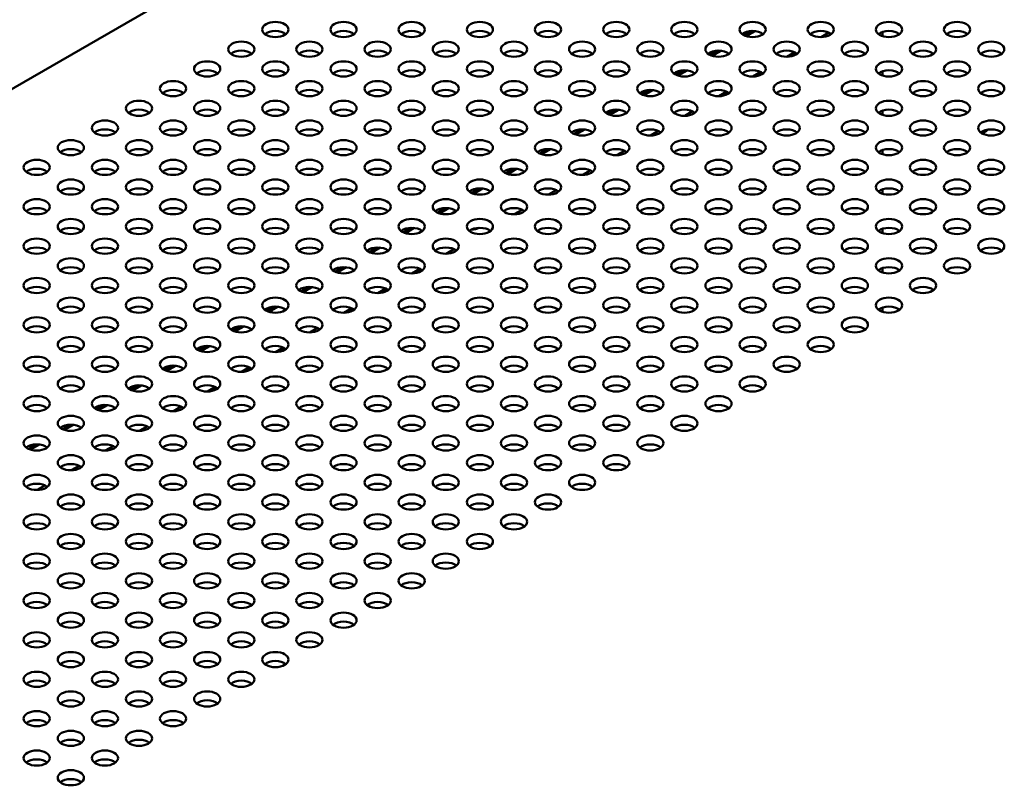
# Model space of a CAD drawing. Header units: millimetres. Extents: x 6 to 1913, y 34 to 1208.
# Tile 17 of 19: x 1347 to 1509, y 949 to 1075. Entities that reach past the tile are written whole.
import ezdxf

# ---------------------------------------------------------------- set-up
doc = ezdxf.new("R2010")
doc.units = ezdxf.units.MM
doc.header["$LTSCALE"] = 2.222222
doc.layers.add('Visible (ANSI)', color=7, linetype='Continuous', lineweight=50)

msp = doc.modelspace()

# ---------------------------------------------------------------- linework, layer by layer
at = {"layer": 'Visible (ANSI)'}
for p, q in [((1491.656, 1147.312), (1199.055, 978.379)), ((1467.936, 1072.823), (1466.645, 1072.078)), ((1468.433, 1072.799), (1466.968, 1071.953)), ((1480.576, 1072.551), (1479.276, 1071.8)), ((1489.421, 1071.952), (1489.421, 1072.672)), ((1462.323, 1069.582), (1461.033, 1068.837)), ((1462.82, 1069.558), (1461.355, 1068.712)), ((1474.963, 1069.31), (1473.664, 1068.56)), ((1456.711, 1066.342), (1455.42, 1065.597)), ((1457.207, 1066.318), (1455.743, 1065.472)), ((1469.351, 1066.07), (1468.051, 1065.32)), ((1489.421, 1065.471), (1489.421, 1066.191)), ((1451.098, 1063.101), (1449.807, 1062.356)), ((1451.595, 1063.077), (1450.13, 1062.231)), ((1463.738, 1062.829), (1462.438, 1062.079)), ((1445.485, 1059.861), (1444.195, 1059.116)), ((1445.982, 1059.837), (1444.517, 1058.991)), ((1458.126, 1059.589), (1456.826, 1058.839)), ((1489.421, 1058.99), (1489.421, 1059.71)), ((1439.873, 1056.621), (1438.582, 1055.875)), ((1440.37, 1056.596), (1438.905, 1055.751)), ((1452.513, 1056.349), (1451.213, 1055.598)), ((1434.26, 1053.38), (1432.969, 1052.635)), ((1434.757, 1053.356), (1433.292, 1052.51)), ((1446.9, 1053.108), (1445.6, 1052.358)), ((1489.421, 1052.509), (1489.421, 1053.229)), ((1428.647, 1050.14), (1427.357, 1049.394)), ((1429.144, 1050.115), (1427.679, 1049.27)), ((1441.288, 1049.868), (1439.988, 1049.117)), ((1423.035, 1046.899), (1421.744, 1046.154)), ((1423.532, 1046.875), (1422.067, 1046.029)), ((1435.675, 1046.627), (1434.375, 1045.877)), ((1489.421, 1046.028), (1489.421, 1046.748)), ((1417.422, 1043.659), (1416.131, 1042.913)), ((1417.919, 1043.634), (1416.454, 1042.789)), ((1418.479, 1042.775), (1419.187, 1043.183)), ((1430.062, 1043.387), (1428.762, 1042.636)), ((1411.809, 1040.418), (1410.519, 1039.673)), ((1412.306, 1040.394), (1410.841, 1039.548)), ((1489.421, 1039.547), (1489.421, 1040.267)), ((1406.197, 1037.178), (1404.906, 1036.432)), ((1406.694, 1037.153), (1405.229, 1036.308)), ((1418.837, 1036.906), (1417.537, 1036.155)), ((1400.584, 1033.937), (1399.293, 1033.192)), ((1401.081, 1033.913), (1399.616, 1033.067)), ((1413.224, 1033.665), (1411.925, 1032.915)), ((1489.421, 1033.067), (1489.421, 1033.786)), ((1394.972, 1030.697), (1393.681, 1029.952)), ((1395.468, 1030.672), (1394.003, 1029.827)), ((1407.612, 1030.425), (1406.312, 1029.674)), ((1389.359, 1027.456), (1388.068, 1026.711)), ((1389.856, 1027.432), (1388.391, 1026.586)), ((1401.999, 1027.184), (1400.699, 1026.434)), ((1489.421, 1026.586), (1489.421, 1027.305)), ((1383.746, 1024.216), (1382.455, 1023.471)), ((1384.243, 1024.192), (1382.778, 1023.346)), ((1396.386, 1023.944), (1395.087, 1023.193)), ((1378.134, 1020.975), (1376.843, 1020.23)), ((1378.63, 1020.951), (1377.165, 1020.105)), ((1390.774, 1020.703), (1389.474, 1019.953)), ((1372.521, 1017.735), (1371.23, 1016.99)), ((1373.018, 1017.711), (1371.553, 1016.865)), ((1385.161, 1017.463), (1383.861, 1016.712)), ((1366.908, 1014.494), (1365.617, 1013.749)), ((1367.405, 1014.47), (1365.94, 1013.624)), ((1379.548, 1014.222), (1378.249, 1013.472)), ((1361.296, 1011.254), (1360.005, 1010.509)), ((1361.792, 1011.23), (1360.327, 1010.384)), ((1373.936, 1010.982), (1372.636, 1010.232)), ((1355.683, 1008.013), (1354.392, 1007.268)), ((1356.18, 1007.989), (1354.715, 1007.143)), ((1368.323, 1007.741), (1367.023, 1006.991)), ((1350.07, 1004.773), (1348.779, 1004.028)), ((1350.567, 1004.749), (1349.102, 1003.903)), ((1362.71, 1004.501), (1361.411, 1003.751)), ((1357.098, 1001.261), (1355.798, 1000.51)), ((1351.485, 998.02), (1350.185, 997.27))]:
    msp.add_line(p, q, dxfattribs=at)
for centre in [(1389.426, 1073.047), (1400.651, 1073.047), (1411.877, 1073.047), (1423.102, 1073.047), (1434.327, 1073.047), (1445.553, 1073.047), (1456.778, 1073.047), (1468.003, 1073.047), (1479.229, 1073.047), (1490.454, 1073.047), (1501.679, 1073.047), (1383.813, 1069.806), (1395.039, 1069.806), (1406.264, 1069.806), (1417.489, 1069.806), (1428.715, 1069.806), (1439.94, 1069.806), (1451.165, 1069.806), (1462.391, 1069.806), (1473.616, 1069.806), (1484.841, 1069.806), (1496.067, 1069.806), (1507.292, 1069.806), (1378.201, 1066.566), (1389.426, 1066.566), (1400.651, 1066.566), (1411.877, 1066.566), (1423.102, 1066.566), (1434.327, 1066.566), (1445.553, 1066.566), (1456.778, 1066.566), (1468.003, 1066.566), (1479.229, 1066.566), (1490.454, 1066.566), (1501.679, 1066.566), (1372.588, 1063.325), (1383.813, 1063.325), (1395.039, 1063.325), (1406.264, 1063.325), (1417.489, 1063.325), (1428.715, 1063.325), (1439.94, 1063.325), (1451.165, 1063.325), (1462.391, 1063.325), (1473.616, 1063.325), (1484.841, 1063.325), (1496.067, 1063.325), (1507.292, 1063.325), (1366.975, 1060.085), (1378.201, 1060.085), (1389.426, 1060.085), (1400.651, 1060.085), (1411.877, 1060.085), (1423.102, 1060.085), (1434.327, 1060.085), (1445.553, 1060.085), (1456.778, 1060.085), (1468.003, 1060.085), (1479.229, 1060.085), (1490.454, 1060.085), (1501.679, 1060.085), (1361.363, 1056.844), (1372.588, 1056.844), (1383.813, 1056.844), (1395.039, 1056.844), (1406.264, 1056.844), (1417.489, 1056.844), (1428.715, 1056.844), (1439.94, 1056.844), (1451.165, 1056.844), (1462.391, 1056.844), (1473.616, 1056.844), (1484.841, 1056.844), (1496.067, 1056.844), (1507.292, 1056.844), (1355.75, 1053.604), (1366.975, 1053.604), (1378.201, 1053.604), (1389.426, 1053.604), (1400.651, 1053.604), (1411.877, 1053.604), (1423.102, 1053.604), (1434.327, 1053.604), (1445.553, 1053.604), (1456.778, 1053.604), (1468.003, 1053.604), (1479.229, 1053.604), (1490.454, 1053.604), (1501.679, 1053.604), (1350.137, 1050.363), (1361.363, 1050.363), (1372.588, 1050.363), (1383.813, 1050.363), (1395.039, 1050.363), (1406.264, 1050.363), (1417.489, 1050.363), (1428.715, 1050.363), (1439.94, 1050.363), (1451.165, 1050.363), (1462.391, 1050.363), (1473.616, 1050.363), (1484.841, 1050.363), (1496.067, 1050.363), (1507.292, 1050.363), (1355.75, 1047.123), (1366.975, 1047.123), (1378.201, 1047.123), (1389.426, 1047.123), (1400.651, 1047.123), (1411.877, 1047.123), (1423.102, 1047.123), (1434.327, 1047.123), (1445.553, 1047.123), (1456.778, 1047.123), (1468.003, 1047.123), (1479.229, 1047.123), (1490.454, 1047.123), (1501.679, 1047.123), (1350.137, 1043.882), (1361.363, 1043.882), (1372.588, 1043.882), (1383.813, 1043.882), (1395.039, 1043.882), (1406.264, 1043.882), (1417.489, 1043.882), (1428.715, 1043.882), (1439.94, 1043.882), (1451.165, 1043.882), (1462.391, 1043.882), (1473.616, 1043.882), (1484.841, 1043.882), (1496.067, 1043.882), (1507.292, 1043.882), (1355.75, 1040.642), (1366.975, 1040.642), (1378.201, 1040.642), (1389.426, 1040.642), (1400.651, 1040.642), (1411.877, 1040.642), (1423.102, 1040.642), (1434.327, 1040.642), (1445.553, 1040.642), (1456.778, 1040.642), (1468.003, 1040.642), (1479.229, 1040.642), (1490.454, 1040.642), (1501.679, 1040.642), (1350.137, 1037.402), (1361.363, 1037.402), (1372.588, 1037.402), (1383.813, 1037.402), (1395.039, 1037.402), (1406.264, 1037.402), (1417.489, 1037.402), (1428.715, 1037.402), (1439.94, 1037.402), (1451.165, 1037.402), (1462.391, 1037.402), (1473.616, 1037.402), (1484.841, 1037.402), (1496.067, 1037.402), (1507.292, 1037.402), (1355.75, 1034.161), (1366.975, 1034.161), (1378.201, 1034.161), (1389.426, 1034.161), (1400.651, 1034.161), (1411.877, 1034.161), (1423.102, 1034.161), (1434.327, 1034.161), (1445.553, 1034.161), (1456.778, 1034.161), (1468.003, 1034.161), (1479.229, 1034.161), (1490.454, 1034.161), (1501.679, 1034.161), (1350.137, 1030.921), (1361.363, 1030.921), (1372.588, 1030.921), (1383.813, 1030.921), (1395.039, 1030.921), (1406.264, 1030.921), (1417.489, 1030.921), (1428.715, 1030.921), (1439.94, 1030.921), (1451.165, 1030.921), (1462.391, 1030.921), (1473.616, 1030.921), (1484.841, 1030.921), (1496.067, 1030.921), (1355.75, 1027.68), (1366.975, 1027.68), (1378.201, 1027.68), (1389.426, 1027.68), (1400.651, 1027.68), (1411.877, 1027.68), (1423.102, 1027.68), (1434.327, 1027.68), (1445.553, 1027.68), (1456.778, 1027.68), (1468.003, 1027.68), (1479.229, 1027.68), (1490.454, 1027.68), (1350.137, 1024.44), (1361.363, 1024.44), (1372.588, 1024.44), (1383.813, 1024.44), (1395.039, 1024.44), (1406.264, 1024.44), (1417.489, 1024.44), (1428.715, 1024.44), (1439.94, 1024.44), (1451.165, 1024.44), (1462.391, 1024.44), (1473.616, 1024.44), (1484.841, 1024.44), (1355.75, 1021.199), (1366.975, 1021.199), (1378.201, 1021.199), (1389.426, 1021.199), (1400.651, 1021.199), (1411.877, 1021.199), (1423.102, 1021.199), (1434.327, 1021.199), (1445.553, 1021.199), (1456.778, 1021.199), (1468.003, 1021.199), (1479.229, 1021.199), (1350.137, 1017.959), (1361.363, 1017.959), (1372.588, 1017.959), (1383.813, 1017.959), (1395.039, 1017.959), (1406.264, 1017.959), (1417.489, 1017.959), (1428.715, 1017.959), (1439.94, 1017.959), (1451.165, 1017.959), (1462.391, 1017.959), (1473.616, 1017.959), (1355.75, 1014.718), (1366.975, 1014.718), (1378.201, 1014.718), (1389.426, 1014.718), (1400.651, 1014.718), (1411.877, 1014.718), (1423.102, 1014.718), (1434.327, 1014.718), (1445.553, 1014.718), (1456.778, 1014.718), (1468.003, 1014.718), (1350.137, 1011.478), (1361.363, 1011.478), (1372.588, 1011.478), (1383.813, 1011.478), (1395.039, 1011.478), (1406.264, 1011.478), (1417.489, 1011.478), (1428.715, 1011.478), (1439.94, 1011.478), (1451.165, 1011.478), (1462.391, 1011.478), (1355.75, 1008.237), (1366.975, 1008.237), (1378.201, 1008.237), (1389.426, 1008.237), (1400.651, 1008.237), (1411.877, 1008.237), (1423.102, 1008.237), (1434.327, 1008.237), (1445.553, 1008.237), (1456.778, 1008.237), (1350.137, 1004.997), (1361.363, 1004.997), (1372.588, 1004.997), (1383.813, 1004.997), (1395.039, 1004.997), (1406.264, 1004.997), (1417.489, 1004.997), (1428.715, 1004.997), (1439.94, 1004.997), (1451.165, 1004.997), (1355.75, 1001.756), (1366.975, 1001.756), (1378.201, 1001.756), (1389.426, 1001.756), (1400.651, 1001.756), (1411.877, 1001.756), (1423.102, 1001.756), (1434.327, 1001.756), (1445.553, 1001.756), (1350.137, 998.516), (1361.363, 998.516), (1372.588, 998.516), (1383.813, 998.516), (1395.039, 998.516), (1406.264, 998.516), (1417.489, 998.516), (1428.715, 998.516), (1439.94, 998.516), (1355.75, 995.275), (1366.975, 995.275), (1378.201, 995.275), (1389.426, 995.275), (1400.651, 995.275), (1411.877, 995.275), (1423.102, 995.275), (1434.327, 995.275), (1350.137, 992.035), (1361.363, 992.035), (1372.588, 992.035), (1383.813, 992.035), (1395.039, 992.035), (1406.264, 992.035), (1417.489, 992.035), (1428.715, 992.035), (1355.75, 988.794), (1366.975, 988.794), (1378.201, 988.794), (1389.426, 988.794), (1400.651, 988.794), (1411.877, 988.794), (1423.102, 988.794), (1350.137, 985.554), (1361.363, 985.554), (1372.588, 985.554), (1383.813, 985.554), (1395.039, 985.554), (1406.264, 985.554), (1417.489, 985.554), (1355.75, 982.314), (1366.975, 982.314), (1378.201, 982.314), (1389.426, 982.314), (1400.651, 982.314), (1411.877, 982.314), (1350.137, 979.073), (1361.363, 979.073), (1372.588, 979.073), (1383.813, 979.073), (1395.039, 979.073), (1406.264, 979.073), (1355.75, 975.833), (1366.975, 975.833), (1378.201, 975.833), (1389.426, 975.833), (1400.651, 975.833), (1350.137, 972.592), (1361.363, 972.592), (1372.588, 972.592), (1383.813, 972.592), (1395.039, 972.592), (1355.75, 969.352), (1366.975, 969.352), (1378.201, 969.352), (1389.426, 969.352), (1350.137, 966.111), (1361.363, 966.111), (1372.588, 966.111), (1383.813, 966.111), (1355.75, 962.871), (1366.975, 962.871), (1378.201, 962.871), (1350.137, 959.63), (1361.363, 959.63), (1372.588, 959.63), (1355.75, 956.39), (1366.975, 956.39), (1350.137, 953.149), (1361.363, 953.149), (1355.75, 949.909)]:
    msp.add_ellipse(centre, major_axis=(-2.159, 0), ratio=0.5773503, dxfattribs=at)
for centre, major_axis, start_param, end_param in [((1389.426, 1071.577), (-2.159, 0), 3.7720677, 5.6527102), ((1400.651, 1071.577), (-2.159, 0), 3.7720677, 5.6527102), ((1411.877, 1071.577), (-2.159, 0), 3.7720677, 5.6527102), ((1423.102, 1071.577), (-2.159, 0), 3.7720677, 5.6527102), ((1434.327, 1071.577), (-2.159, 0), 3.7720677, 5.6527102), ((1445.553, 1071.577), (-2.159, 0), 3.7720677, 5.6527102), ((1456.778, 1071.577), (-2.159, 0), 3.7720677, 5.6527102), ((1468.003, 1071.577), (-2.159, 0), 3.7720677, 5.6527102), ((1479.229, 1071.577), (-2.159, 0), 3.7720677, 5.6527102), ((1490.454, 1071.577), (-2.159, 0), 3.7720677, 5.6527102), ((1501.679, 1071.577), (-2.159, 0), 3.7720677, 5.6527102), ((1383.813, 1068.337), (-2.159, 0), 3.7720677, 5.6527102), ((1395.039, 1068.337), (-2.159, 0), 3.7720677, 5.6527102), ((1406.264, 1068.337), (-2.159, 0), 3.7720677, 5.6527102), ((1417.489, 1068.337), (-2.159, 0), 3.7720677, 5.6527102), ((1428.715, 1068.337), (-2.159, 0), 3.7720677, 5.6527102), ((1439.94, 1068.337), (-2.159, 0), 3.7720677, 5.6527102), ((1451.165, 1068.337), (-2.159, 0), 3.7720677, 5.6527102), ((1462.391, 1068.337), (-2.159, 0), 3.7720677, 5.6527102), ((1473.616, 1068.337), (-2.159, 0), 3.7720677, 5.6527102), ((1484.841, 1068.337), (-2.159, 0), 3.7720677, 5.6527102), ((1496.067, 1068.337), (-2.159, 0), 3.7720677, 5.6527102), ((1507.292, 1068.337), (-2.159, 0), 3.7720677, 5.6527102), ((1378.201, 1065.096), (-2.159, 0), 3.7720677, 5.6527102), ((1389.426, 1065.096), (-2.159, 0), 3.7720677, 5.6527102), ((1400.651, 1065.096), (-2.159, 0), 3.7720677, 5.6527102), ((1411.877, 1065.096), (-2.159, 0), 3.7720677, 5.6527102), ((1423.102, 1065.096), (-2.159, 0), 3.7720677, 5.6527102), ((1434.327, 1065.096), (-2.159, 0), 3.7720677, 5.6527102), ((1445.553, 1065.096), (-2.159, 0), 3.7720677, 5.6527102), ((1456.778, 1065.096), (-2.159, 0), 3.7720677, 5.6527102), ((1468.003, 1065.096), (-2.159, 0), 3.7720677, 5.6527102), ((1479.229, 1065.096), (-2.159, 0), 3.7720677, 5.6527102), ((1490.454, 1065.096), (-2.159, 0), 3.7720677, 5.6527102), ((1501.679, 1065.096), (-2.159, 0), 3.7720677, 5.6527102), ((1372.588, 1061.856), (-2.159, 0), 3.7720677, 5.6527102), ((1383.813, 1061.856), (-2.159, 0), 3.7720677, 5.6527102), ((1395.039, 1061.856), (-2.159, 0), 3.7720677, 5.6527102), ((1406.264, 1061.856), (-2.159, 0), 3.7720677, 5.6527102), ((1417.489, 1061.856), (-2.159, 0), 3.7720677, 5.6527102), ((1428.715, 1061.856), (-2.159, 0), 3.7720677, 5.6527102), ((1439.94, 1061.856), (-2.159, 0), 3.7720677, 5.6527102), ((1451.165, 1061.856), (-2.159, 0), 3.7720677, 5.6527102), ((1462.391, 1061.856), (-2.159, 0), 3.7720677, 5.6527102), ((1473.616, 1061.856), (-2.159, 0), 3.7720677, 5.6527102), ((1484.841, 1061.856), (-2.159, 0), 3.7720677, 5.6527102), ((1496.067, 1061.856), (-2.159, 0), 3.7720677, 5.6527102), ((1507.292, 1061.856), (-2.159, 0), 3.7720677, 5.6527102), ((1366.975, 1058.615), (-2.159, 0), 3.7720677, 5.6527102), ((1378.201, 1058.615), (-2.159, 0), 3.7720677, 5.6527102), ((1389.426, 1058.615), (-2.159, 0), 3.7720677, 5.6527102), ((1400.651, 1058.615), (-2.159, 0), 3.7720677, 5.6527102), ((1411.877, 1058.615), (-2.159, 0), 3.7720677, 5.6527102), ((1423.102, 1058.615), (-2.159, 0), 3.7720677, 5.6527102), ((1434.327, 1058.615), (-2.159, 0), 3.7720677, 5.6527102), ((1445.553, 1058.615), (-2.159, 0), 3.7720677, 5.6527102), ((1456.778, 1058.615), (-2.159, 0), 3.7720677, 5.6527102), ((1468.003, 1058.615), (-2.159, 0), 3.7720677, 5.6527102), ((1479.229, 1058.615), (-2.159, 0), 3.7720677, 5.6527102), ((1490.454, 1058.615), (-2.159, 0), 3.7720677, 5.6527102), ((1501.679, 1058.615), (-2.159, 0), 3.7720677, 5.6527102), ((1361.363, 1055.375), (-2.159, 0), 3.7720677, 5.6527102), ((1372.588, 1055.375), (-2.159, 0), 3.7720677, 5.6527102), ((1383.813, 1055.375), (-2.159, 0), 3.7720677, 5.6527102), ((1395.039, 1055.375), (-2.159, 0), 3.7720677, 5.6527102), ((1406.264, 1055.375), (-2.159, 0), 3.7720677, 5.6527102), ((1417.489, 1055.375), (-2.159, 0), 3.7720677, 5.6527102), ((1428.715, 1055.375), (-2.159, 0), 3.7720677, 5.6527102), ((1439.94, 1055.375), (-2.159, 0), 3.7720677, 5.6527102), ((1451.165, 1055.375), (-2.159, 0), 3.7720677, 5.6527102), ((1462.391, 1055.375), (-2.159, 0), 3.7720677, 5.6527102), ((1473.616, 1055.375), (-2.159, 0), 3.7720677, 5.6527102), ((1484.841, 1055.375), (-2.159, 0), 3.7720677, 5.6527102), ((1496.067, 1055.375), (-2.159, 0), 3.7720677, 5.6527102), ((1507.292, 1055.375), (-2.159, 0), 3.7720677, 5.6527102), ((1505.127, 1058.264), (1.194, -2.068), 5.7637266, 6.6394687), ((1355.75, 1052.134), (-2.159, 0), 3.7720677, 5.6527102), ((1366.975, 1052.134), (-2.159, 0), 3.7720677, 5.6527102), ((1378.201, 1052.134), (-2.159, 0), 3.7720677, 5.6527102), ((1389.426, 1052.134), (-2.159, 0), 3.7720677, 5.6527102), ((1400.651, 1052.134), (-2.159, 0), 3.7720677, 5.6527102), ((1411.877, 1052.134), (-2.159, 0), 3.7720677, 5.6527102), ((1423.102, 1052.134), (-2.159, 0), 3.7720677, 5.6527102), ((1434.327, 1052.134), (-2.159, 0), 3.7720677, 5.6527102), ((1445.553, 1052.134), (-2.159, 0), 3.7720677, 5.6527102), ((1456.778, 1052.134), (-2.159, 0), 3.7720677, 5.6527102), ((1468.003, 1052.134), (-2.159, 0), 3.7720677, 5.6527102), ((1479.229, 1052.134), (-2.159, 0), 3.7720677, 5.6527102), ((1490.454, 1052.134), (-2.159, 0), 3.7720677, 5.6527102), ((1501.679, 1052.134), (-2.159, 0), 3.7720677, 5.6527102), ((1350.137, 1048.894), (-2.159, 0), 3.7720677, 5.6527102), ((1361.363, 1048.894), (-2.159, 0), 3.7720677, 5.6527102), ((1372.588, 1048.894), (-2.159, 0), 3.7720677, 5.6527102), ((1383.813, 1048.894), (-2.159, 0), 3.7720677, 5.6527102), ((1395.039, 1048.894), (-2.159, 0), 3.7720677, 5.6527102), ((1406.264, 1048.894), (-2.159, 0), 3.7720677, 5.6527102), ((1417.489, 1048.894), (-2.159, 0), 3.7720677, 5.6527102), ((1428.715, 1048.894), (-2.159, 0), 3.7720677, 5.6527102), ((1439.94, 1048.894), (-2.159, 0), 3.7720677, 5.6527102), ((1451.165, 1048.894), (-2.159, 0), 3.7720677, 5.6527102), ((1462.391, 1048.894), (-2.159, 0), 3.7720677, 5.6527102), ((1473.616, 1048.894), (-2.159, 0), 3.7720677, 5.6527102), ((1484.841, 1048.894), (-2.159, 0), 3.7720677, 5.6527102), ((1496.067, 1048.894), (-2.159, 0), 3.7720677, 5.6527102), ((1507.292, 1048.894), (-2.159, 0), 3.7720677, 5.6527102), ((1355.75, 1045.653), (-2.159, 0), 3.7720677, 5.6527102), ((1366.975, 1045.653), (-2.159, 0), 3.7720677, 5.6527102), ((1378.201, 1045.653), (-2.159, 0), 3.7720677, 5.6527102), ((1389.426, 1045.653), (-2.159, 0), 3.7720677, 5.6527102), ((1400.651, 1045.653), (-2.159, 0), 3.7720677, 5.6527102), ((1411.877, 1045.653), (-2.159, 0), 3.7720677, 5.6527102), ((1423.102, 1045.653), (-2.159, 0), 3.7720677, 5.6527102), ((1434.327, 1045.653), (-2.159, 0), 3.7720677, 5.6527102), ((1445.553, 1045.653), (-2.159, 0), 3.7720677, 5.6527102), ((1456.778, 1045.653), (-2.159, 0), 3.7720677, 5.6527102), ((1468.003, 1045.653), (-2.159, 0), 3.7720677, 5.6527102), ((1479.229, 1045.653), (-2.159, 0), 3.7720677, 5.6527102), ((1490.454, 1045.653), (-2.159, 0), 3.7720677, 5.6527102), ((1501.679, 1045.653), (-2.159, 0), 3.7720677, 5.6527102), ((1350.137, 1042.413), (-2.159, 0), 3.7720677, 5.6527102), ((1361.363, 1042.413), (-2.159, 0), 3.7720677, 5.6527102), ((1372.588, 1042.413), (-2.159, 0), 3.7720677, 5.6527102), ((1383.813, 1042.413), (-2.159, 0), 3.7720677, 5.6527102), ((1395.039, 1042.413), (-2.159, 0), 3.7720677, 5.6527102), ((1406.264, 1042.413), (-2.159, 0), 3.7720677, 5.6527102), ((1417.489, 1042.413), (-2.159, 0), 3.7720677, 5.6527102), ((1428.715, 1042.413), (-2.159, 0), 3.7720677, 5.6527102), ((1439.94, 1042.413), (-2.159, 0), 3.7720677, 5.6527102), ((1451.165, 1042.413), (-2.159, 0), 3.7720677, 5.6527102), ((1462.391, 1042.413), (-2.159, 0), 3.7720677, 5.6527102), ((1473.616, 1042.413), (-2.159, 0), 3.7720677, 5.6527102), ((1484.841, 1042.413), (-2.159, 0), 3.7720677, 5.6527102), ((1496.067, 1042.413), (-2.159, 0), 3.7720677, 5.6527102), ((1507.292, 1042.413), (-2.159, 0), 3.7720677, 5.6527102), ((1355.75, 1039.172), (-2.159, 0), 3.7720677, 5.6527102), ((1366.975, 1039.172), (-2.159, 0), 3.7720677, 5.6527102), ((1378.201, 1039.172), (-2.159, 0), 3.7720677, 5.6527102), ((1389.426, 1039.172), (-2.159, 0), 3.7720677, 5.6527102), ((1400.651, 1039.172), (-2.159, 0), 3.7720677, 5.6527102), ((1411.877, 1039.172), (-2.159, 0), 3.7720677, 5.6527102), ((1423.102, 1039.172), (-2.159, 0), 3.7720677, 5.6527102), ((1421.662, 1041.285), (-2, 0), 1.6009541, 2.2901847), ((1421.662, 1039.443), (1.25, 0), 1.3279612, 1.470121), ((1434.327, 1039.172), (-2.159, 0), 3.7720677, 5.6527102), ((1445.553, 1039.172), (-2.159, 0), 3.7720677, 5.6527102), ((1456.778, 1039.172), (-2.159, 0), 3.7720677, 5.6527102), ((1468.003, 1039.172), (-2.159, 0), 3.7720677, 5.6527102), ((1479.229, 1039.172), (-2.159, 0), 3.7720677, 5.6527102), ((1490.454, 1039.172), (-2.159, 0), 3.7720677, 5.6527102), ((1501.679, 1039.172), (-2.159, 0), 3.7720677, 5.6527102), ((1350.137, 1035.932), (-2.159, 0), 3.7720677, 5.6527102), ((1361.363, 1035.932), (-2.159, 0), 3.7720677, 5.6527102), ((1372.588, 1035.932), (-2.159, 0), 3.7720677, 5.6527102), ((1383.813, 1035.932), (-2.159, 0), 3.7720677, 5.6527102), ((1395.039, 1035.932), (-2.159, 0), 3.7720677, 5.6527102), ((1406.264, 1035.932), (-2.159, 0), 3.7720677, 5.6527102), ((1417.489, 1035.932), (-2.159, 0), 3.7720677, 5.6527102), ((1428.715, 1035.932), (-2.159, 0), 3.7720677, 5.6527102), ((1439.94, 1035.932), (-2.159, 0), 3.7720677, 5.6527102), ((1451.165, 1035.932), (-2.159, 0), 3.7720677, 5.6527102), ((1462.391, 1035.932), (-2.159, 0), 3.7720677, 5.6527102), ((1473.616, 1035.932), (-2.159, 0), 3.7720677, 5.6527102), ((1484.841, 1035.932), (-2.159, 0), 3.7720677, 5.6527102), ((1496.067, 1035.932), (-2.159, 0), 3.7720677, 5.6527102), ((1507.292, 1035.932), (-2.159, 0), 3.7720677, 5.6527102), ((1355.75, 1032.691), (-2.159, 0), 3.7720677, 5.6527102), ((1366.975, 1032.691), (-2.159, 0), 3.7720677, 5.6527102), ((1378.201, 1032.691), (-2.159, 0), 3.7720677, 5.6527102), ((1389.426, 1032.691), (-2.159, 0), 3.7720677, 5.6527102), ((1400.651, 1032.691), (-2.159, 0), 3.7720677, 5.6527102), ((1411.877, 1032.691), (-2.159, 0), 3.7720677, 5.6527102), ((1423.102, 1032.691), (-2.159, 0), 3.7720677, 5.6527102), ((1434.327, 1032.691), (-2.159, 0), 3.7720677, 5.6527102), ((1445.553, 1032.691), (-2.159, 0), 3.7720677, 5.6527102), ((1456.778, 1032.691), (-2.159, 0), 3.7720677, 5.6527102), ((1468.003, 1032.691), (-2.159, 0), 3.7720677, 5.6527102), ((1479.229, 1032.691), (-2.159, 0), 3.7720677, 5.6527102), ((1490.454, 1032.691), (-2.159, 0), 3.7720677, 5.6527102), ((1501.679, 1032.691), (-2.159, 0), 3.7720677, 5.6527102), ((1350.137, 1029.451), (-2.159, 0), 3.7720677, 5.6527102), ((1361.363, 1029.451), (-2.159, 0), 3.7720677, 5.6527102), ((1372.588, 1029.451), (-2.159, 0), 3.7720677, 5.6527102), ((1383.813, 1029.451), (-2.159, 0), 3.7720677, 5.6527102), ((1395.039, 1029.451), (-2.159, 0), 3.7720677, 5.6527102), ((1406.264, 1029.451), (-2.159, 0), 3.7720677, 5.6527102), ((1417.489, 1029.451), (-2.159, 0), 3.7720677, 5.6527102), ((1428.715, 1029.451), (-2.159, 0), 3.7720677, 5.6527102), ((1439.94, 1029.451), (-2.159, 0), 3.7720677, 5.6527102), ((1451.165, 1029.451), (-2.159, 0), 3.7720677, 5.6527102), ((1462.391, 1029.451), (-2.159, 0), 3.7720677, 5.6527102), ((1473.616, 1029.451), (-2.159, 0), 3.7720677, 5.6527102), ((1484.841, 1029.451), (-2.159, 0), 3.7720677, 5.6527102), ((1496.067, 1029.451), (-2.159, 0), 3.7720677, 5.6527102), ((1355.75, 1026.21), (-2.159, 0), 3.7720677, 5.6527102), ((1366.975, 1026.21), (-2.159, 0), 3.7720677, 5.6527102), ((1378.201, 1026.21), (-2.159, 0), 3.7720677, 5.6527102), ((1389.426, 1026.21), (-2.159, 0), 3.7720677, 5.6527102), ((1400.651, 1026.21), (-2.159, 0), 3.7720677, 5.6527102), ((1411.877, 1026.21), (-2.159, 0), 3.7720677, 5.6527102), ((1423.102, 1026.21), (-2.159, 0), 3.7720677, 5.6527102), ((1434.327, 1026.21), (-2.159, 0), 3.7720677, 5.6527102), ((1445.553, 1026.21), (-2.159, 0), 3.7720677, 5.6527102), ((1456.778, 1026.21), (-2.159, 0), 3.7720677, 5.6527102), ((1468.003, 1026.21), (-2.159, 0), 3.7720677, 5.6527102), ((1479.229, 1026.21), (-2.159, 0), 3.7720677, 5.6527102), ((1490.454, 1026.21), (-2.159, 0), 3.7720677, 5.6527102), ((1350.137, 1022.97), (-2.159, 0), 3.7720677, 5.6527102), ((1361.363, 1022.97), (-2.159, 0), 3.7720677, 5.6527102), ((1372.588, 1022.97), (-2.159, 0), 3.7720677, 5.6527102), ((1383.813, 1022.97), (-2.159, 0), 3.7720677, 5.6527102), ((1395.039, 1022.97), (-2.159, 0), 3.7720677, 5.6527102), ((1406.264, 1022.97), (-2.159, 0), 3.7720677, 5.6527102), ((1417.489, 1022.97), (-2.159, 0), 3.7720677, 5.6527102), ((1428.715, 1022.97), (-2.159, 0), 3.7720677, 5.6527102), ((1439.94, 1022.97), (-2.159, 0), 3.7720677, 5.6527102), ((1451.165, 1022.97), (-2.159, 0), 3.7720677, 5.6527102), ((1462.391, 1022.97), (-2.159, 0), 3.7720677, 5.6527102), ((1473.616, 1022.97), (-2.159, 0), 3.7720677, 5.6527102), ((1484.841, 1022.97), (-2.159, 0), 3.7720677, 5.6527102), ((1355.75, 1019.729), (-2.159, 0), 3.7720677, 5.6527102), ((1366.975, 1019.729), (-2.159, 0), 3.7720677, 5.6527102), ((1378.201, 1019.729), (-2.159, 0), 3.7720677, 5.6527102), ((1389.426, 1019.729), (-2.159, 0), 3.7720677, 5.6527102), ((1400.651, 1019.729), (-2.159, 0), 3.7720677, 5.6527102), ((1411.877, 1019.729), (-2.159, 0), 3.7720677, 5.6527102), ((1423.102, 1019.729), (-2.159, 0), 3.7720677, 5.6527102), ((1434.327, 1019.729), (-2.159, 0), 3.7720677, 5.6527102), ((1445.553, 1019.729), (-2.159, 0), 3.7720677, 5.6527102), ((1456.778, 1019.729), (-2.159, 0), 3.7720677, 5.6527102), ((1468.003, 1019.729), (-2.159, 0), 3.7720677, 5.6527102), ((1479.229, 1019.729), (-2.159, 0), 3.7720677, 5.6527102), ((1350.137, 1016.489), (-2.159, 0), 3.7720677, 5.6527102), ((1361.363, 1016.489), (-2.159, 0), 3.7720677, 5.6527102), ((1372.588, 1016.489), (-2.159, 0), 3.7720677, 5.6527102), ((1383.813, 1016.489), (-2.159, 0), 3.7720677, 5.6527102), ((1395.039, 1016.489), (-2.159, 0), 3.7720677, 5.6527102), ((1406.264, 1016.489), (-2.159, 0), 3.7720677, 5.6527102), ((1417.489, 1016.489), (-2.159, 0), 3.7720677, 5.6527102), ((1428.715, 1016.489), (-2.159, 0), 3.7720677, 5.6527102), ((1439.94, 1016.489), (-2.159, 0), 3.7720677, 5.6527102), ((1451.165, 1016.489), (-2.159, 0), 3.7720677, 5.6527102), ((1462.391, 1016.489), (-2.159, 0), 3.7720677, 5.6527102), ((1473.616, 1016.489), (-2.159, 0), 3.7720677, 5.6527102), ((1355.75, 1013.249), (-2.159, 0), 3.7720677, 5.6527102), ((1366.975, 1013.249), (-2.159, 0), 3.7720677, 5.6527102), ((1378.201, 1013.249), (-2.159, 0), 3.7720677, 5.6527102), ((1389.426, 1013.249), (-2.159, 0), 3.7720677, 5.6527102), ((1400.651, 1013.249), (-2.159, 0), 3.7720677, 5.6527102), ((1411.877, 1013.249), (-2.159, 0), 3.7720677, 5.6527102), ((1423.102, 1013.249), (-2.159, 0), 3.7720677, 5.6527102), ((1434.327, 1013.249), (-2.159, 0), 3.7720677, 5.6527102), ((1445.553, 1013.249), (-2.159, 0), 3.7720677, 5.6527102), ((1456.778, 1013.249), (-2.159, 0), 3.7720677, 5.6527102), ((1468.003, 1013.249), (-2.159, 0), 3.7720677, 5.6527102), ((1350.137, 1010.008), (-2.159, 0), 3.7720677, 5.6527102), ((1361.363, 1010.008), (-2.159, 0), 3.7720677, 5.6527102), ((1372.588, 1010.008), (-2.159, 0), 3.7720677, 5.6527102), ((1383.813, 1010.008), (-2.159, 0), 3.7720677, 5.6527102), ((1395.039, 1010.008), (-2.159, 0), 3.7720677, 5.6527102), ((1406.264, 1010.008), (-2.159, 0), 3.7720677, 5.6527102), ((1417.489, 1010.008), (-2.159, 0), 3.7720677, 5.6527102), ((1428.715, 1010.008), (-2.159, 0), 3.7720677, 5.6527102), ((1439.94, 1010.008), (-2.159, 0), 3.7720677, 5.6527102), ((1451.165, 1010.008), (-2.159, 0), 3.7720677, 5.6527102), ((1462.391, 1010.008), (-2.159, 0), 3.7720677, 5.6527102), ((1355.75, 1006.768), (-2.159, 0), 3.7720677, 5.6527102), ((1366.975, 1006.768), (-2.159, 0), 3.7720677, 5.6527102), ((1378.201, 1006.768), (-2.159, 0), 3.7720677, 5.6527102), ((1389.426, 1006.768), (-2.159, 0), 3.7720677, 5.6527102), ((1400.651, 1006.768), (-2.159, 0), 3.7720677, 5.6527102), ((1411.877, 1006.768), (-2.159, 0), 3.7720677, 5.6527102), ((1423.102, 1006.768), (-2.159, 0), 3.7720677, 5.6527102), ((1434.327, 1006.768), (-2.159, 0), 3.7720677, 5.6527102), ((1445.553, 1006.768), (-2.159, 0), 3.7720677, 5.6527102), ((1456.778, 1006.768), (-2.159, 0), 3.7720677, 5.6527102), ((1350.137, 1003.527), (-2.159, 0), 3.7720677, 5.6527102), ((1361.363, 1003.527), (-2.159, 0), 3.7720677, 5.6527102), ((1372.588, 1003.527), (-2.159, 0), 3.7720677, 5.6527102), ((1383.813, 1003.527), (-2.159, 0), 3.7720677, 5.6527102), ((1395.039, 1003.527), (-2.159, 0), 3.7720677, 5.6527102), ((1406.264, 1003.527), (-2.159, 0), 3.7720677, 5.6527102), ((1417.489, 1003.527), (-2.159, 0), 3.7720677, 5.6527102), ((1428.715, 1003.527), (-2.159, 0), 3.7720677, 5.6527102), ((1439.94, 1003.527), (-2.159, 0), 3.7720677, 5.6527102), ((1451.165, 1003.527), (-2.159, 0), 3.7720677, 5.6527102), ((1355.75, 1000.287), (-2.159, 0), 3.7720677, 5.6527102), ((1366.975, 1000.287), (-2.159, 0), 3.7720677, 5.6527102), ((1378.201, 1000.287), (-2.159, 0), 3.7720677, 5.6527102), ((1389.426, 1000.287), (-2.159, 0), 3.7720677, 5.6527102), ((1400.651, 1000.287), (-2.159, 0), 3.7720677, 5.6527102), ((1411.877, 1000.287), (-2.159, 0), 3.7720677, 5.6527102), ((1423.102, 1000.287), (-2.159, 0), 3.7720677, 5.6527102), ((1434.327, 1000.287), (-2.159, 0), 3.7720677, 5.6527102), ((1445.553, 1000.287), (-2.159, 0), 3.7720677, 5.6527102), ((1350.137, 997.046), (-2.159, 0), 3.7720677, 5.6527102), ((1361.363, 997.046), (-2.159, 0), 3.7720677, 5.6527102), ((1372.588, 997.046), (-2.159, 0), 3.7720677, 5.6527102), ((1383.813, 997.046), (-2.159, 0), 3.7720677, 5.6527102), ((1395.039, 997.046), (-2.159, 0), 3.7720677, 5.6527102), ((1406.264, 997.046), (-2.159, 0), 3.7720677, 5.6527102), ((1417.489, 997.046), (-2.159, 0), 3.7720677, 5.6527102), ((1428.715, 997.046), (-2.159, 0), 3.7720677, 5.6527102), ((1439.94, 997.046), (-2.159, 0), 3.7720677, 5.6527102), ((1355.75, 993.806), (-2.159, 0), 3.7720677, 5.6527102), ((1366.975, 993.806), (-2.159, 0), 3.7720677, 5.6527102), ((1378.201, 993.806), (-2.159, 0), 3.7720677, 5.6527102), ((1389.426, 993.806), (-2.159, 0), 3.7720677, 5.6527102), ((1400.651, 993.806), (-2.159, 0), 3.7720677, 5.6527102), ((1411.877, 993.806), (-2.159, 0), 3.7720677, 5.6527102), ((1423.102, 993.806), (-2.159, 0), 3.7720677, 5.6527102), ((1434.327, 993.806), (-2.159, 0), 3.7720677, 5.6527102), ((1350.137, 990.565), (-2.159, 0), 3.7720677, 5.6527102), ((1361.363, 990.565), (-2.159, 0), 3.7720677, 5.6527102), ((1372.588, 990.565), (-2.159, 0), 3.7720677, 5.6527102), ((1383.813, 990.565), (-2.159, 0), 3.7720677, 5.6527102), ((1395.039, 990.565), (-2.159, 0), 3.7720677, 5.6527102), ((1406.264, 990.565), (-2.159, 0), 3.7720677, 5.6527102), ((1417.489, 990.565), (-2.159, 0), 3.7720677, 5.6527102), ((1428.715, 990.565), (-2.159, 0), 3.7720677, 5.6527102), ((1355.75, 987.325), (-2.159, 0), 3.7720677, 5.6527102), ((1366.975, 987.325), (-2.159, 0), 3.7720677, 5.6527102), ((1378.201, 987.325), (-2.159, 0), 3.7720677, 5.6527102), ((1389.426, 987.325), (-2.159, 0), 3.7720677, 5.6527102), ((1400.651, 987.325), (-2.159, 0), 3.7720677, 5.6527102), ((1411.877, 987.325), (-2.159, 0), 3.7720677, 5.6527102), ((1423.102, 987.325), (-2.159, 0), 3.7720677, 5.6527102), ((1350.137, 984.084), (-2.159, 0), 3.7720677, 5.6527102), ((1361.363, 984.084), (-2.159, 0), 3.7720677, 5.6527102), ((1372.588, 984.084), (-2.159, 0), 3.7720677, 5.6527102), ((1383.813, 984.084), (-2.159, 0), 3.7720677, 5.6527102), ((1395.039, 984.084), (-2.159, 0), 3.7720677, 5.6527102), ((1406.264, 984.084), (-2.159, 0), 3.7720677, 5.6527102), ((1417.489, 984.084), (-2.159, 0), 3.7720677, 5.6527102), ((1355.75, 980.844), (-2.159, 0), 3.7720677, 5.6527102), ((1366.975, 980.844), (-2.159, 0), 3.7720677, 5.6527102), ((1378.201, 980.844), (-2.159, 0), 3.7720677, 5.6527102), ((1389.426, 980.844), (-2.159, 0), 3.7720677, 5.6527102), ((1400.651, 980.844), (-2.159, 0), 3.7720677, 5.6527102), ((1411.877, 980.844), (-2.159, 0), 3.7720677, 5.6527102), ((1350.137, 977.603), (-2.159, 0), 3.7720677, 5.6527102), ((1361.363, 977.603), (-2.159, 0), 3.7720677, 5.6527102), ((1372.588, 977.603), (-2.159, 0), 3.7720677, 5.6527102), ((1383.813, 977.603), (-2.159, 0), 3.7720677, 5.6527102), ((1395.039, 977.603), (-2.159, 0), 3.7720677, 5.6527102), ((1406.264, 977.603), (-2.159, 0), 3.7720677, 5.6527102), ((1355.75, 974.363), (-2.159, 0), 3.7720677, 5.6527102), ((1366.975, 974.363), (-2.159, 0), 3.7720677, 5.6527102), ((1378.201, 974.363), (-2.159, 0), 3.7720677, 5.6527102), ((1389.426, 974.363), (-2.159, 0), 3.7720677, 5.6527102), ((1400.651, 974.363), (-2.159, 0), 3.7720677, 5.6527102), ((1350.137, 971.122), (-2.159, 0), 3.7720677, 5.6527102), ((1361.363, 971.122), (-2.159, 0), 3.7720677, 5.6527102), ((1372.588, 971.122), (-2.159, 0), 3.7720677, 5.6527102), ((1383.813, 971.122), (-2.159, 0), 3.7720677, 5.6527102), ((1395.039, 971.122), (-2.159, 0), 3.7720677, 5.6527102), ((1355.75, 967.882), (-2.159, 0), 3.7720677, 5.6527102), ((1366.975, 967.882), (-2.159, 0), 3.7720677, 5.6527102), ((1378.201, 967.882), (-2.159, 0), 3.7720677, 5.6527102), ((1389.426, 967.882), (-2.159, 0), 3.7720677, 5.6527102), ((1350.137, 964.641), (-2.159, 0), 3.7720677, 5.6527102), ((1361.363, 964.641), (-2.159, 0), 3.7720677, 5.6527102), ((1372.588, 964.641), (-2.159, 0), 3.7720677, 5.6527102), ((1383.813, 964.641), (-2.159, 0), 3.7720677, 5.6527102), ((1355.75, 961.401), (-2.159, 0), 3.7720677, 5.6527102), ((1366.975, 961.401), (-2.159, 0), 3.7720677, 5.6527102), ((1378.201, 961.401), (-2.159, 0), 3.7720677, 5.6527102), ((1350.137, 958.161), (-2.159, 0), 3.7720677, 5.6527102), ((1361.363, 958.161), (-2.159, 0), 3.7720677, 5.6527102), ((1372.588, 958.161), (-2.159, 0), 3.7720677, 5.6527102), ((1355.75, 954.92), (-2.159, 0), 3.7720677, 5.6527102), ((1366.975, 954.92), (-2.159, 0), 3.7720677, 5.6527102), ((1350.137, 951.68), (-2.159, 0), 3.7720677, 5.6527102), ((1361.363, 951.68), (-2.159, 0), 3.7720677, 5.6527102), ((1355.75, 948.439), (-2.159, 0), 3.7720677, 5.6527102)]:
    msp.add_ellipse(centre, major_axis=major_axis, ratio=0.5773503, start_param=start_param, end_param=end_param, dxfattribs=at)

doc.saveas('drawing.dxf')
